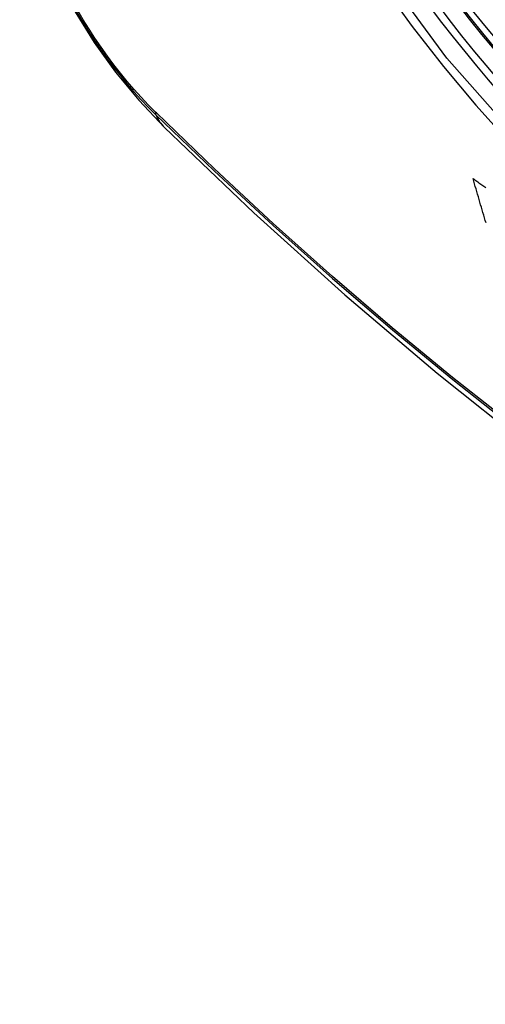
# Model space of a CAD drawing. Header units: inches. Extents: x 481 to 566.6, y 187.4 to 263.9.
# Tile 13 of 132: x 481.593 to 481.779, y 243.206 to 243.6. Entities that reach past the tile are written whole.
import ezdxf

# ---------------------------------------------------------------- set-up
doc = ezdxf.new("R2010")
doc.units = ezdxf.units.IN
doc.header["$MEASUREMENT"] = 0
doc.layers.add('Visible Edges(ANSI)', color=7, linetype='Continuous', lineweight=25)
doc.layers.add('Visible Tangent Edges(ANSI)', color=7, linetype='Continuous', lineweight=25)

msp = doc.modelspace()

# ---------------------------------------------------------------- linework, layer by layer
at = {"layer": 'Visible Edges(ANSI)', "flags": 128}
for points in [[(481.59338, 243.65678), (481.59762, 243.64249), (481.60276, 243.62877), (481.60874, 243.61556), (481.61555, 243.60284), (481.62316, 243.59059), (481.6316, 243.5788), (481.64092, 243.56749), (481.65118, 243.55667)], [(481.65118, 243.55667), (481.68698, 243.52252), (481.72335, 243.48975), (481.76023, 243.45844), (481.79758, 243.42862), (481.83534, 243.40036), (481.87347, 243.3737), (481.91193, 243.34869), (481.95067, 243.32539), (481.98964, 243.30383), (482.0288, 243.28408), (482.06811, 243.26617), (482.10753, 243.25016), (482.147, 243.2361), (482.1865, 243.22403), (482.22596, 243.21402), (482.26534, 243.20611)], [(481.7797, 243.51847), (481.77939, 243.51951), (481.77908, 243.52055), (481.77877, 243.5216), (481.77846, 243.52264), (481.77816, 243.52368), (481.77785, 243.52472), (481.77754, 243.52577), (481.77724, 243.52681), (481.77693, 243.52785), (481.77663, 243.5289), (481.77632, 243.52995), (481.77602, 243.53099), (481.77572, 243.53204), (481.77542, 243.53309), (481.77512, 243.53413), (481.77482, 243.53518), (481.77452, 243.53623)], [(481.77452, 243.53623), (481.7749, 243.53595), (481.77529, 243.53568), (481.77568, 243.5354), (481.77607, 243.53512), (481.77645, 243.53485), (481.77684, 243.53457), (481.77723, 243.5343), (481.77762, 243.53402), (481.77801, 243.53374), (481.77839, 243.53347), (481.77878, 243.53319), (481.77917, 243.53292), (481.77956, 243.53264)]]:
    msp.add_lwpolyline(points, dxfattribs=at)
at = {"layer": 'Visible Edges(ANSI)'}
msp.add_ellipse((481.88996, 243.76127), major_axis=(0.15994, -0.27703), ratio=0.57735, dxfattribs=at)
msp.add_ellipse((481.89344, 243.76328), major_axis=(0.15748, -0.27276), ratio=0.57735, start_param=2.363977, end_param=7.060801, dxfattribs=at)
at = {"layer": 'Visible Tangent Edges(ANSI)'}
msp.add_line((481.64797, 243.56245), (481.64763, 243.56278), dxfattribs=at)
at = {"layer": 'Visible Tangent Edges(ANSI)', "flags": 128}
for points in [[(482.1384, 243.61607), (482.13548, 243.57486), (482.12707, 243.53782), (482.11331, 243.5057), (482.09457, 243.47929), (482.07132, 243.45921), (482.0441, 243.44597), (482.01339, 243.43972), (481.9798, 243.44063), (481.94422, 243.44867), (481.90736, 243.46366), (481.87006, 243.4853), (481.83327, 243.51301), (481.79763, 243.54632), (481.76405, 243.5844), (481.73334, 243.6263)], [(481.73825, 243.61361), (481.75025, 243.59703), (481.76272, 243.58099), (481.77563, 243.56552), (481.78893, 243.5507), (481.80259, 243.53657), (481.81655, 243.52319), (481.83073, 243.51064), (481.84508, 243.49895), (481.85958, 243.48814), (481.87418, 243.47824), (481.88885, 243.46928), (481.90354, 243.46129), (481.91816, 243.45434), (481.93267, 243.44842), (481.947, 243.44357), (481.96114, 243.43978), (481.97502, 243.43707), (481.98861, 243.43545), (482.00187, 243.43493), (482.01473, 243.43552), (482.02714, 243.4372), (482.03905, 243.43996), (482.05045, 243.44378)], [(481.61597, 243.60308), (481.61824, 243.59924), (481.6206, 243.59545), (481.62303, 243.59172), (481.62554, 243.58806), (481.62811, 243.58446), (481.63076, 243.58094), (481.63346, 243.5775), (481.63622, 243.57414), (481.63904, 243.57088), (481.64191, 243.5677), (481.64483, 243.56463), (481.64778, 243.56166)], [(481.64763, 243.56278), (481.64474, 243.56571), (481.64189, 243.56874), (481.63908, 243.57186), (481.63633, 243.57508), (481.63363, 243.57837), (481.63099, 243.58174), (481.62841, 243.58519), (481.62589, 243.58871), (481.62344, 243.5923), (481.62107, 243.59595), (481.61876, 243.59966), (481.61654, 243.60341)], [(481.64778, 243.56166), (481.67106, 243.53925), (481.69459, 243.51744), (481.71835, 243.49625), (481.74231, 243.47571), (481.76645, 243.45585), (481.79072, 243.43669), (481.81512, 243.41825), (481.8396, 243.40055), (481.86414, 243.38362), (481.8887, 243.36747), (481.91326, 243.35212), (481.93781, 243.33757), (481.96236, 243.32381), (481.98691, 243.31084), (482.01142, 243.29869), (482.03588, 243.28735), (482.06025, 243.27685), (482.08452, 243.26719), (482.10866, 243.25838), (482.13268, 243.25042), (482.15654, 243.24332)], [(482.15528, 243.24491), (482.13151, 243.25193), (482.10759, 243.25981), (482.08354, 243.26855), (482.05936, 243.27814), (482.03507, 243.28858), (482.01069, 243.29986), (481.98624, 243.31196), (481.96177, 243.32488), (481.93728, 243.3386), (481.91279, 243.35312), (481.88829, 243.36845), (481.86378, 243.38457), (481.8393, 243.40149), (481.81487, 243.41917), (481.79053, 243.43759), (481.76631, 243.45674), (481.74224, 243.47659), (481.71834, 243.49711), (481.69464, 243.51828), (481.67118, 243.54007), (481.64797, 243.56245)]]:
    msp.add_lwpolyline(points, dxfattribs=at)
at = {"layer": 'Visible Tangent Edges(ANSI)'}
for centre, major_axis, ratio, start_param, end_param in [((481.89244, 243.76271), (-0.17318, 0.29996), 0.57735, 5.05527, 10.652693), ((481.89239, 243.76268), (0.15059, -0.26083), 0.57735, 4.097754, 6.89782), ((481.65496, 243.56827), (-0.00689, -0.00703), 0.359305, 5.877532, 6.141239), ((481.73389, 243.64099), (-0.08271, -0.08432), 0.354513, 6.141519, 6.283185)]:
    msp.add_ellipse(centre, major_axis=major_axis, ratio=ratio, start_param=start_param, end_param=end_param, dxfattribs=at)
for centre, major_axis in [((481.89304, 243.76305), (-0.17111, 0.29637)), ((481.89006, 243.76133), (0.1627, -0.2818)), ((481.88996, 243.76127), (-0.1621, 0.28076))]:
    msp.add_ellipse(centre, major_axis=major_axis, ratio=0.57735, dxfattribs=at)

doc.saveas('drawing.dxf')
